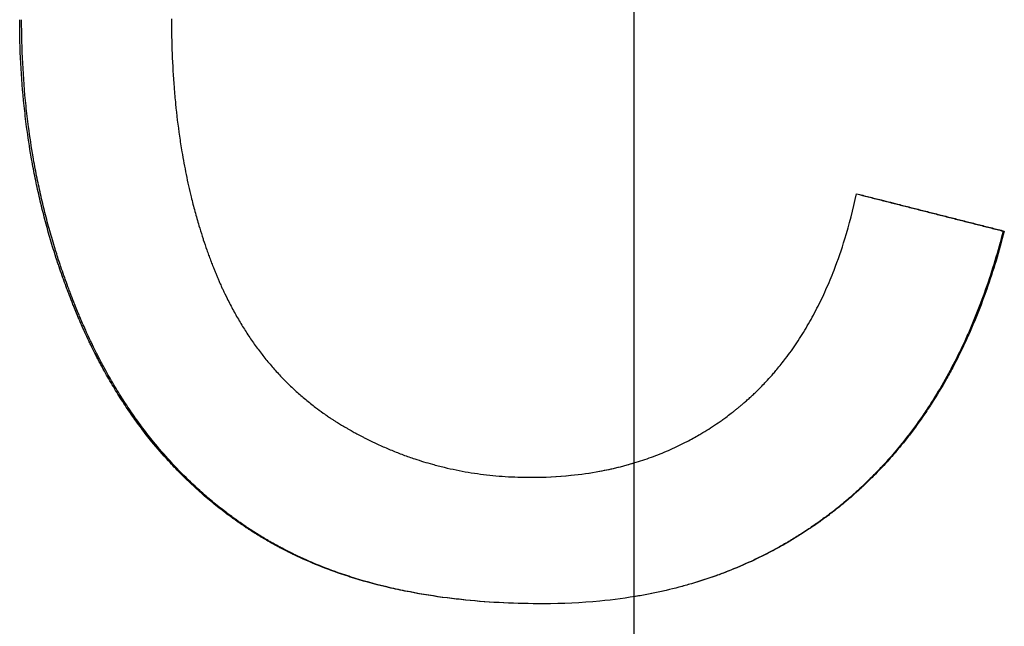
# Model space of a CAD drawing. Extents: x 0 to 11.5, y -3.1 to 8.
# Tile 6 of 11: x 7.872 to 8.19, y 4.452 to 4.648. Entities that reach past the tile are written whole.
import ezdxf

# ---------------------------------------------------------------- set-up
doc = ezdxf.new("R2010")
doc.units = 0
doc.header["$MEASUREMENT"] = 0
doc.linetypes.add('CHAIN', pattern=[0.7087, 0.4724, -0.0591, 0.1181, -0.0591])
doc.layers.get('0').update_dxf_attribs({"linetype": 'CONTINUOUS'})

msp = doc.modelspace()

# ---------------------------------------------------------------- linework, layer by layer
at = {"linetype": 'CHAIN'}
msp.add_line((8.07, 7.975), (8.07, 2.74192), dxfattribs=at)
msp.add_line((8.18937, 4.57928), (8.18974, 4.57928))
for points, knots in [([(8.04078, 4.45883), (8.0364, 4.45883), (8.03212, 4.45893), (8.02793, 4.45913), (8.02374, 4.45933), (8.01964, 4.45963), (8.01564, 4.46003), (8.01363, 4.46024), (8.01165, 4.46046), (8.0097, 4.46071), (8.00557, 4.46124), (8.00155, 4.46189), (7.99763, 4.46264), (7.99556, 4.46304), (7.99353, 4.46346), (7.99153, 4.46392), (7.98752, 4.46484), (7.98362, 4.46588), (7.97984, 4.46704), (7.97795, 4.46763), (7.97608, 4.46824), (7.97425, 4.46888), (7.9715, 4.46985), (7.96881, 4.47088), (7.96618, 4.47199), (7.96399, 4.47291), (7.96185, 4.47388), (7.95975, 4.47489), (7.95933, 4.4751), (7.95891, 4.4753), (7.9585, 4.47551), (7.95766, 4.47592), (7.95684, 4.47635), (7.95602, 4.47678), (7.95561, 4.47699), (7.9552, 4.47721), (7.9548, 4.47743), (7.95398, 4.47787), (7.95318, 4.47831), (7.95238, 4.47876), (7.95198, 4.47899), (7.95159, 4.47922), (7.95119, 4.47945), (7.9504, 4.47991), (7.94962, 4.48038), (7.94884, 4.48086), (7.94845, 4.48109), (7.94807, 4.48133), (7.94768, 4.48158), (7.94711, 4.48194), (7.94653, 4.48231), (7.94596, 4.48268), (7.94577, 4.4828), (7.94559, 4.48293), (7.9454, 4.48305), (7.94502, 4.4833), (7.94464, 4.48355), (7.94427, 4.4838), (7.94408, 4.48393), (7.94389, 4.48406), (7.9437, 4.48419), (7.94314, 4.48457), (7.94259, 4.48495), (7.94203, 4.48534), (7.94166, 4.4856), (7.94129, 4.48586), (7.94093, 4.48613), (7.93983, 4.48692), (7.93874, 4.48772), (7.93767, 4.48854), (7.93695, 4.48909), (7.93624, 4.48964), (7.93554, 4.49021), (7.93413, 4.49133), (7.93274, 4.49248), (7.93137, 4.49365), (7.93069, 4.49424), (7.93002, 4.49484), (7.92934, 4.49544), (7.92733, 4.49725), (7.92537, 4.49911), (7.92346, 4.50104), (7.92219, 4.50233), (7.92094, 4.50365), (7.91971, 4.50499), (7.91787, 4.507), (7.91607, 4.50907), (7.91433, 4.51121), (7.91375, 4.51192), (7.91318, 4.51264), (7.91261, 4.51337), (7.91147, 4.51482), (7.91036, 4.5163), (7.90927, 4.51781), (7.90872, 4.51856), (7.90818, 4.51932), (7.90765, 4.52009), (7.90658, 4.52162), (7.90553, 4.52318), (7.90451, 4.52477), (7.90399, 4.52557), (7.90349, 4.52637), (7.90299, 4.52718), (7.90199, 4.5288), (7.90101, 4.53044), (7.90005, 4.53211), (7.89957, 4.53295), (7.8991, 4.53379), (7.89863, 4.53464), (7.89793, 4.53592), (7.89725, 4.53721), (7.89657, 4.53851), (7.89635, 4.53895), (7.89612, 4.53938), (7.8959, 4.53982), (7.89546, 4.5407), (7.89502, 4.54158), (7.89459, 4.54247), (7.89437, 4.54292), (7.89416, 4.54337), (7.89394, 4.54382), (7.89352, 4.54471), (7.89309, 4.54562), (7.89268, 4.54653), (7.89247, 4.54699), (7.89226, 4.54744), (7.89206, 4.5479), (7.89175, 4.54859), (7.89145, 4.54928), (7.89115, 4.54998), (7.89105, 4.55021), (7.89095, 4.55045), (7.89085, 4.55068), (7.89065, 4.55115), (7.89045, 4.55161), (7.89025, 4.55208), (7.89016, 4.55232), (7.89006, 4.55255), (7.88996, 4.55278), (7.88967, 4.55349), (7.88938, 4.55419), (7.88909, 4.5549), (7.8889, 4.55537), (7.88872, 4.55584), (7.88853, 4.55631), (7.88815, 4.55725), (7.88779, 4.5582), (7.88743, 4.55914), (7.88724, 4.55962), (7.88707, 4.56009), (7.88689, 4.56057), (7.88653, 4.56151), (7.88618, 4.56247), (7.88584, 4.56342), (7.88567, 4.5639), (7.8855, 4.56437), (7.88533, 4.56485), (7.88499, 4.56581), (7.88466, 4.56677), (7.88434, 4.56773), (7.88418, 4.56821), (7.88402, 4.56869), (7.88386, 4.56917), (7.88338, 4.57061), (7.88292, 4.57206), (7.88247, 4.57351), (7.88217, 4.57448), (7.88187, 4.57545), (7.88159, 4.57643), (7.88101, 4.57837), (7.88046, 4.58033), (7.87994, 4.58229), (7.87968, 4.58327), (7.87942, 4.58426), (7.87917, 4.58524), (7.87867, 4.58722), (7.87819, 4.5892), (7.87774, 4.59119), (7.87752, 4.59218), (7.8773, 4.59318), (7.87709, 4.59418), (7.87666, 4.59618), (7.87626, 4.59819), (7.87588, 4.6002), (7.8757, 4.60121), (7.87551, 4.60222), (7.87534, 4.60324), (7.87478, 4.60647), (7.87428, 4.60973), (7.87385, 4.61301), (7.87355, 4.61526), (7.87328, 4.61753), (7.87304, 4.6198), (7.87256, 4.62435), (7.8722, 4.62894), (7.87196, 4.63358), (7.87173, 4.63821), (7.87161, 4.64289), (7.87161, 4.64761)], [0, 0, 0, 0, 0.1128, 0.1128, 0.1128, 0.225601, 0.225601, 0.225601, 0.282001, 0.282001, 0.282001, 0.400901, 0.400901, 0.400901, 0.463401, 0.463401, 0.463401, 0.588401, 0.588401, 0.588401, 0.650901, 0.650901, 0.650901, 0.744651, 0.744651, 0.744651, 0.822776, 0.822776, 0.822776, 0.838401, 0.838401, 0.838401, 0.869651, 0.869651, 0.869651, 0.885276, 0.885276, 0.885276, 0.916526, 0.916526, 0.916526, 0.932151, 0.932151, 0.932151, 0.963401, 0.963401, 0.963401, 0.979026, 0.979026, 0.979026, 1.002464, 1.002464, 1.002464, 1.010276, 1.010276, 1.010276, 1.025901, 1.025901, 1.025901, 1.033714, 1.033714, 1.033714, 1.057151, 1.057151, 1.057151, 1.072776, 1.072776, 1.072776, 1.119651, 1.119651, 1.119651, 1.150901, 1.150901, 1.150901, 1.213401, 1.213401, 1.213401, 1.244651, 1.244651, 1.244651, 1.338401, 1.338401, 1.338401, 1.400901, 1.400901, 1.400901, 1.494651, 1.494651, 1.494651, 1.525901, 1.525901, 1.525901, 1.588401, 1.588401, 1.588401, 1.619651, 1.619651, 1.619651, 1.682151, 1.682151, 1.682151, 1.713401, 1.713401, 1.713401, 1.775901, 1.775901, 1.775901, 1.807151, 1.807151, 1.807151, 1.854026, 1.854026, 1.854026, 1.869651, 1.869651, 1.869651, 1.900901, 1.900901, 1.900901, 1.916526, 1.916526, 1.916526, 1.947776, 1.947776, 1.947776, 1.963401, 1.963401, 1.963401, 1.986839, 1.986839, 1.986839, 1.994651, 1.994651, 1.994651, 2.010276, 2.010276, 2.010276, 2.018089, 2.018089, 2.018089, 2.041526, 2.041526, 2.041526, 2.057151, 2.057151, 2.057151, 2.088401, 2.088401, 2.088401, 2.104026, 2.104026, 2.104026, 2.135276, 2.135276, 2.135276, 2.150901, 2.150901, 2.150901, 2.182151, 2.182151, 2.182151, 2.197776, 2.197776, 2.197776, 2.244651, 2.244651, 2.244651, 2.275901, 2.275901, 2.275901, 2.338401, 2.338401, 2.338401, 2.369651, 2.369651, 2.369651, 2.432151, 2.432151, 2.432151, 2.463401, 2.463401, 2.463401, 2.525901, 2.525901, 2.525901, 2.557151, 2.557151, 2.557151, 2.657001, 2.657001, 2.657001, 2.725601, 2.725601, 2.725601, 2.8628, 2.8628, 2.8628, 3, 3, 3, 3]), ([(8.04078, 4.45883), (8.03645, 4.45883), (8.03221, 4.45893), (8.02806, 4.45913), (8.02389, 4.45933), (8.0198, 4.45963), (8.01581, 4.46003), (8.01381, 4.46024), (8.01184, 4.46046), (8.00988, 4.46071), (8.00577, 4.46124), (8.00176, 4.46189), (7.99785, 4.46264), (7.9958, 4.46304), (7.99377, 4.46346), (7.99177, 4.46392), (7.98778, 4.46484), (7.98389, 4.46588), (7.98012, 4.46704), (7.97823, 4.46763), (7.97638, 4.46824), (7.97455, 4.46888), (7.9718, 4.46985), (7.96912, 4.47088), (7.96651, 4.47199), (7.96563, 4.47236), (7.96477, 4.47273), (7.96391, 4.47312), (7.96262, 4.47369), (7.96135, 4.47428), (7.9601, 4.47489), (7.95968, 4.4751), (7.95926, 4.4753), (7.95884, 4.47551), (7.95801, 4.47592), (7.95719, 4.47635), (7.95638, 4.47678), (7.95597, 4.47699), (7.95556, 4.47721), (7.95516, 4.47743), (7.95435, 4.47787), (7.95355, 4.47831), (7.95275, 4.47876), (7.95235, 4.47899), (7.95196, 4.47922), (7.95156, 4.47945), (7.95097, 4.4798), (7.95039, 4.48015), (7.9498, 4.4805), (7.94961, 4.48062), (7.94941, 4.48074), (7.94922, 4.48086), (7.94883, 4.48109), (7.94845, 4.48133), (7.94807, 4.48158), (7.94787, 4.4817), (7.94768, 4.48182), (7.94749, 4.48194), (7.94711, 4.48218), (7.94673, 4.48243), (7.94635, 4.48268), (7.94616, 4.4828), (7.94597, 4.48293), (7.94579, 4.48305), (7.94541, 4.4833), (7.94503, 4.48355), (7.94466, 4.4838), (7.94447, 4.48393), (7.94429, 4.48406), (7.9441, 4.48419), (7.94354, 4.48457), (7.94298, 4.48495), (7.94243, 4.48534), (7.94206, 4.4856), (7.9417, 4.48586), (7.94133, 4.48613), (7.94024, 4.48692), (7.93915, 4.48772), (7.93808, 4.48854), (7.93737, 4.48909), (7.93666, 4.48964), (7.93596, 4.49021), (7.93455, 4.49133), (7.93317, 4.49248), (7.93181, 4.49365), (7.93113, 4.49424), (7.93045, 4.49484), (7.92978, 4.49544), (7.92778, 4.49725), (7.92582, 4.49911), (7.92392, 4.50104), (7.92265, 4.50233), (7.9214, 4.50365), (7.92018, 4.50499), (7.91834, 4.507), (7.91656, 4.50907), (7.91482, 4.51121), (7.91424, 4.51192), (7.91367, 4.51264), (7.9131, 4.51337), (7.91197, 4.51482), (7.91086, 4.5163), (7.90977, 4.51781), (7.90922, 4.51856), (7.90869, 4.51932), (7.90815, 4.52009), (7.90709, 4.52162), (7.90604, 4.52318), (7.90502, 4.52477), (7.90451, 4.52557), (7.90401, 4.52637), (7.90351, 4.52718), (7.90251, 4.5288), (7.90153, 4.53044), (7.90058, 4.53211), (7.90011, 4.53295), (7.89963, 4.53379), (7.89917, 4.53464), (7.89847, 4.53592), (7.89779, 4.53721), (7.89711, 4.53851), (7.89689, 4.53895), (7.89667, 4.53938), (7.89645, 4.53982), (7.896, 4.5407), (7.89557, 4.54158), (7.89514, 4.54247), (7.89492, 4.54292), (7.89471, 4.54337), (7.89449, 4.54382), (7.89407, 4.54471), (7.89365, 4.54562), (7.89323, 4.54653), (7.89303, 4.54699), (7.89282, 4.54744), (7.89262, 4.5479), (7.89231, 4.54859), (7.89201, 4.54928), (7.89171, 4.54998), (7.89161, 4.55021), (7.89151, 4.55045), (7.89141, 4.55068), (7.89121, 4.55115), (7.89101, 4.55161), (7.89082, 4.55208), (7.89072, 4.55232), (7.89062, 4.55255), (7.89052, 4.55278), (7.89023, 4.55349), (7.88994, 4.55419), (7.88966, 4.5549), (7.88947, 4.55537), (7.88928, 4.55584), (7.8891, 4.55631), (7.88872, 4.55725), (7.88836, 4.5582), (7.888, 4.55914), (7.88782, 4.55962), (7.88764, 4.56009), (7.88746, 4.56057), (7.88711, 4.56151), (7.88676, 4.56247), (7.88642, 4.56342), (7.88624, 4.5639), (7.88608, 4.56437), (7.88591, 4.56485), (7.88557, 4.56581), (7.88524, 4.56677), (7.88492, 4.56773), (7.88476, 4.56821), (7.8846, 4.56869), (7.88444, 4.56917), (7.88396, 4.57061), (7.8835, 4.57206), (7.88305, 4.57351), (7.88275, 4.57448), (7.88246, 4.57545), (7.88218, 4.57643), (7.8816, 4.57837), (7.88105, 4.58033), (7.88053, 4.58229), (7.88027, 4.58327), (7.88001, 4.58426), (7.87977, 4.58524), (7.87927, 4.58722), (7.87879, 4.5892), (7.87834, 4.59119), (7.87812, 4.59218), (7.8779, 4.59318), (7.87769, 4.59418), (7.87727, 4.59618), (7.87687, 4.59819), (7.87649, 4.6002), (7.8763, 4.60121), (7.87612, 4.60222), (7.87595, 4.60324), (7.87539, 4.60647), (7.87489, 4.60973), (7.87446, 4.61301), (7.87416, 4.61526), (7.87389, 4.61753), (7.87365, 4.6198), (7.87318, 4.62435), (7.87282, 4.62894), (7.87258, 4.63358), (7.87234, 4.63821), (7.87223, 4.64289), (7.87223, 4.64761)], [0.000788, 0.000788, 0.000788, 0.000788, 0.1128, 0.1128, 0.1128, 0.225601, 0.225601, 0.225601, 0.282001, 0.282001, 0.282001, 0.400901, 0.400901, 0.400901, 0.463401, 0.463401, 0.463401, 0.588401, 0.588401, 0.588401, 0.650901, 0.650901, 0.650901, 0.744651, 0.744651, 0.744651, 0.775901, 0.775901, 0.775901, 0.822776, 0.822776, 0.822776, 0.838401, 0.838401, 0.838401, 0.869651, 0.869651, 0.869651, 0.885276, 0.885276, 0.885276, 0.916526, 0.916526, 0.916526, 0.932151, 0.932151, 0.932151, 0.955589, 0.955589, 0.955589, 0.963401, 0.963401, 0.963401, 0.979026, 0.979026, 0.979026, 0.986839, 0.986839, 0.986839, 1.002464, 1.002464, 1.002464, 1.010276, 1.010276, 1.010276, 1.025901, 1.025901, 1.025901, 1.033714, 1.033714, 1.033714, 1.057151, 1.057151, 1.057151, 1.072776, 1.072776, 1.072776, 1.119651, 1.119651, 1.119651, 1.150901, 1.150901, 1.150901, 1.213401, 1.213401, 1.213401, 1.244651, 1.244651, 1.244651, 1.338401, 1.338401, 1.338401, 1.400901, 1.400901, 1.400901, 1.494651, 1.494651, 1.494651, 1.525901, 1.525901, 1.525901, 1.588401, 1.588401, 1.588401, 1.619651, 1.619651, 1.619651, 1.682151, 1.682151, 1.682151, 1.713401, 1.713401, 1.713401, 1.775901, 1.775901, 1.775901, 1.807151, 1.807151, 1.807151, 1.854026, 1.854026, 1.854026, 1.869651, 1.869651, 1.869651, 1.900901, 1.900901, 1.900901, 1.916526, 1.916526, 1.916526, 1.947776, 1.947776, 1.947776, 1.963401, 1.963401, 1.963401, 1.986839, 1.986839, 1.986839, 1.994651, 1.994651, 1.994651, 2.010276, 2.010276, 2.010276, 2.018089, 2.018089, 2.018089, 2.041526, 2.041526, 2.041526, 2.057151, 2.057151, 2.057151, 2.088401, 2.088401, 2.088401, 2.104026, 2.104026, 2.104026, 2.135276, 2.135276, 2.135276, 2.150901, 2.150901, 2.150901, 2.182151, 2.182151, 2.182151, 2.197776, 2.197776, 2.197776, 2.244651, 2.244651, 2.244651, 2.275901, 2.275901, 2.275901, 2.338401, 2.338401, 2.338401, 2.369651, 2.369651, 2.369651, 2.432151, 2.432151, 2.432151, 2.463401, 2.463401, 2.463401, 2.525901, 2.525901, 2.525901, 2.557151, 2.557151, 2.557151, 2.657001, 2.657001, 2.657001, 2.725601, 2.725601, 2.725601, 2.8628, 2.8628, 2.8628, 3, 3, 3, 3]), ([(7.92065, 4.64788), (7.92065, 4.64406), (7.92072, 4.6403), (7.92086, 4.63661), (7.921, 4.63291), (7.92121, 4.62927), (7.92149, 4.62569), (7.92163, 4.6239), (7.92179, 4.62213), (7.92196, 4.62037), (7.92231, 4.61685), (7.92273, 4.61339), (7.92322, 4.60999), (7.92346, 4.60829), (7.92373, 4.60661), (7.92401, 4.60494), (7.92443, 4.60244), (7.92489, 4.59997), (7.92538, 4.59753), (7.92588, 4.59509), (7.92642, 4.59269), (7.927, 4.59032), (7.92719, 4.58953), (7.92739, 4.58875), (7.92759, 4.58796), (7.92799, 4.5864), (7.92841, 4.58485), (7.92885, 4.58332), (7.92907, 4.58255), (7.92929, 4.58179), (7.92952, 4.58103), (7.92986, 4.57989), (7.93021, 4.57876), (7.93057, 4.57763), (7.93069, 4.57726), (7.93081, 4.57689), (7.93093, 4.57651), (7.9313, 4.5754), (7.93168, 4.57429), (7.93206, 4.57319), (7.93226, 4.57264), (7.93245, 4.57209), (7.93265, 4.57155), (7.93285, 4.571), (7.93305, 4.57046), (7.93325, 4.56991), (7.93332, 4.56973), (7.93339, 4.56955), (7.93346, 4.56937), (7.93366, 4.56883), (7.93387, 4.56829), (7.93408, 4.56776), (7.93422, 4.5674), (7.93436, 4.56705), (7.9345, 4.56669), (7.93457, 4.56651), (7.93465, 4.56634), (7.93472, 4.56616), (7.93486, 4.56581), (7.93501, 4.56546), (7.93515, 4.56511), (7.93523, 4.56493), (7.9353, 4.56476), (7.93537, 4.56458), (7.93552, 4.56423), (7.93567, 4.56389), (7.93582, 4.56354), (7.93589, 4.56337), (7.93597, 4.56319), (7.93604, 4.56302), (7.93627, 4.56251), (7.9365, 4.56199), (7.93673, 4.56148), (7.93688, 4.56114), (7.93704, 4.5608), (7.93719, 4.56046), (7.93766, 4.55945), (7.93815, 4.55845), (7.93864, 4.55747), (7.93896, 4.55681), (7.9393, 4.55616), (7.93963, 4.55551), (7.94031, 4.55422), (7.941, 4.55295), (7.94171, 4.5517), (7.94207, 4.55107), (7.94243, 4.55046), (7.9428, 4.54984), (7.94353, 4.54862), (7.94428, 4.54742), (7.94505, 4.54624), (7.94543, 4.54565), (7.94582, 4.54506), (7.94622, 4.54449), (7.94701, 4.54333), (7.94782, 4.54219), (7.94864, 4.54108), (7.94906, 4.54053), (7.94947, 4.53998), (7.9499, 4.53943), (7.95074, 4.53834), (7.95161, 4.53728), (7.95249, 4.53623), (7.95294, 4.53571), (7.95338, 4.5352), (7.95384, 4.53469), (7.95474, 4.53367), (7.95566, 4.53267), (7.9566, 4.53169), (7.95707, 4.5312), (7.95755, 4.53072), (7.95803, 4.53025), (7.95899, 4.52929), (7.95997, 4.52836), (7.96097, 4.52746), (7.96147, 4.527), (7.96198, 4.52655), (7.96248, 4.52611), (7.9635, 4.52523), (7.96454, 4.52437), (7.9656, 4.52353), (7.96613, 4.52311), (7.96666, 4.52269), (7.9672, 4.52228), (7.968, 4.52167), (7.96882, 4.52107), (7.96965, 4.52049), (7.96993, 4.52029), (7.9702, 4.5201), (7.97048, 4.5199), (7.9709, 4.51961), (7.97132, 4.51933), (7.97174, 4.51904), (7.97188, 4.51895), (7.97203, 4.51886), (7.97217, 4.51876), (7.97245, 4.51858), (7.97273, 4.51839), (7.97302, 4.51821), (7.97316, 4.51811), (7.97331, 4.51802), (7.97345, 4.51793), (7.97374, 4.51775), (7.97402, 4.51757), (7.97431, 4.51739), (7.97475, 4.51712), (7.97518, 4.51685), (7.97562, 4.51659), (7.97577, 4.5165), (7.97592, 4.51641), (7.97606, 4.51632), (7.97636, 4.51615), (7.97665, 4.51598), (7.97694, 4.5158), (7.97709, 4.51572), (7.97724, 4.51563), (7.97739, 4.51555), (7.97768, 4.51538), (7.97797, 4.51521), (7.97827, 4.51504), (7.97842, 4.51496), (7.97856, 4.51487), (7.97871, 4.51479), (7.97916, 4.51454), (7.9796, 4.51429), (7.98005, 4.51405), (7.98034, 4.51389), (7.98064, 4.51373), (7.98094, 4.51357), (7.98153, 4.51325), (7.98213, 4.51294), (7.98273, 4.51263), (7.98303, 4.51248), (7.98333, 4.51232), (7.98363, 4.51217), (7.98452, 4.51172), (7.98543, 4.51128), (7.98633, 4.51085), (7.98694, 4.51056), (7.98755, 4.51028), (7.98815, 4.51001), (7.98937, 4.50946), (7.99059, 4.50893), (7.99182, 4.50843), (7.99243, 4.50818), (7.99305, 4.50793), (7.99366, 4.50769), (7.9949, 4.5072), (7.99614, 4.50674), (7.99738, 4.5063), (7.99801, 4.50608), (7.99863, 4.50587), (7.99926, 4.50566), (8.00114, 4.50503), (8.00303, 4.50446), (8.00494, 4.50393), (8.00621, 4.50358), (8.00749, 4.50325), (8.00877, 4.50294), (8.01134, 4.50233), (8.01394, 4.5018), (8.01655, 4.50136), (8.01786, 4.50114), (8.01918, 4.50094), (8.0205, 4.50077), (8.02314, 4.50041), (8.02581, 4.50015), (8.02851, 4.49997), (8.0312, 4.4998), (8.03392, 4.49971), (8.03666, 4.49971)], [0, 0, 0, 0, 0.125, 0.125, 0.125, 0.25, 0.25, 0.25, 0.3125, 0.3125, 0.3125, 0.4375, 0.4375, 0.4375, 0.5, 0.5, 0.5, 0.59375, 0.59375, 0.59375, 0.6875, 0.6875, 0.6875, 0.71875, 0.71875, 0.71875, 0.78125, 0.78125, 0.78125, 0.8125, 0.8125, 0.8125, 0.859375, 0.859375, 0.859375, 0.875, 0.875, 0.875, 0.921875, 0.921875, 0.921875, 0.945312, 0.945312, 0.945312, 0.96875, 0.96875, 0.96875, 0.976562, 0.976562, 0.976562, 1, 1, 1, 1.015625, 1.015625, 1.015625, 1.023438, 1.023438, 1.023438, 1.039062, 1.039062, 1.039062, 1.046875, 1.046875, 1.046875, 1.0625, 1.0625, 1.0625, 1.070312, 1.070312, 1.070312, 1.09375, 1.09375, 1.09375, 1.109375, 1.109375, 1.109375, 1.15625, 1.15625, 1.15625, 1.1875, 1.1875, 1.1875, 1.25, 1.25, 1.25, 1.28125, 1.28125, 1.28125, 1.34375, 1.34375, 1.34375, 1.375, 1.375, 1.375, 1.4375, 1.4375, 1.4375, 1.46875, 1.46875, 1.46875, 1.53125, 1.53125, 1.53125, 1.5625, 1.5625, 1.5625, 1.625, 1.625, 1.625, 1.65625, 1.65625, 1.65625, 1.71875, 1.71875, 1.71875, 1.75, 1.75, 1.75, 1.8125, 1.8125, 1.8125, 1.84375, 1.84375, 1.84375, 1.890625, 1.890625, 1.890625, 1.90625, 1.90625, 1.90625, 1.929688, 1.929688, 1.929688, 1.9375, 1.9375, 1.9375, 1.953125, 1.953125, 1.953125, 1.960938, 1.960938, 1.960938, 1.976562, 1.976562, 1.976562, 2, 2, 2, 2.007812, 2.007812, 2.007812, 2.023438, 2.023438, 2.023438, 2.03125, 2.03125, 2.03125, 2.046875, 2.046875, 2.046875, 2.054688, 2.054688, 2.054688, 2.078125, 2.078125, 2.078125, 2.09375, 2.09375, 2.09375, 2.125, 2.125, 2.125, 2.140625, 2.140625, 2.140625, 2.1875, 2.1875, 2.1875, 2.21875, 2.21875, 2.21875, 2.28125, 2.28125, 2.28125, 2.3125, 2.3125, 2.3125, 2.375, 2.375, 2.375, 2.40625, 2.40625, 2.40625, 2.5, 2.5, 2.5, 2.5625, 2.5625, 2.5625, 2.6875, 2.6875, 2.6875, 2.75, 2.75, 2.75, 2.875, 2.875, 2.875, 3, 3, 3, 3]), ([(8.03666, 4.49971), (8.04111, 4.49971), (8.04545, 4.49992), (8.04967, 4.50035), (8.05284, 4.50067), (8.05594, 4.50111), (8.05898, 4.50167), (8.06202, 4.50223), (8.06499, 4.50291), (8.0679, 4.50371), (8.06887, 4.50398), (8.06983, 4.50426), (8.07079, 4.50455), (8.0727, 4.50514), (8.07458, 4.50578), (8.07644, 4.50647), (8.07737, 4.50682), (8.07828, 4.50718), (8.0792, 4.50755), (8.08102, 4.5083), (8.08282, 4.5091), (8.08459, 4.50995), (8.08547, 4.51038), (8.08635, 4.51082), (8.08722, 4.51127), (8.08852, 4.51196), (8.08981, 4.51267), (8.09109, 4.51341), (8.09151, 4.51365), (8.09193, 4.5139), (8.09235, 4.51416), (8.09319, 4.51466), (8.09403, 4.51518), (8.09485, 4.51572), (8.09527, 4.51598), (8.09568, 4.51625), (8.09609, 4.51653), (8.09691, 4.51707), (8.09772, 4.51763), (8.09853, 4.51821), (8.09893, 4.51849), (8.09933, 4.51878), (8.09973, 4.51908), (8.10033, 4.51952), (8.10092, 4.51997), (8.10152, 4.52042), (8.10171, 4.52057), (8.10191, 4.52073), (8.1021, 4.52088), (8.1024, 4.52111), (8.10269, 4.52134), (8.10298, 4.52157), (8.10328, 4.52181), (8.10357, 4.52204), (8.10386, 4.52228), (8.10415, 4.52252), (8.10444, 4.52276), (8.10472, 4.523), (8.10501, 4.52324), (8.1053, 4.52348), (8.10558, 4.52373), (8.10596, 4.52406), (8.10634, 4.52439), (8.10671, 4.52472), (8.1069, 4.52489), (8.10709, 4.52505), (8.10727, 4.52522), (8.10765, 4.52556), (8.10801, 4.5259), (8.10838, 4.52624), (8.10857, 4.52641), (8.10875, 4.52658), (8.10893, 4.52676), (8.10929, 4.5271), (8.10966, 4.52745), (8.11001, 4.52781), (8.11019, 4.52798), (8.11037, 4.52816), (8.11055, 4.52834), (8.11109, 4.52887), (8.11162, 4.52941), (8.11214, 4.52996), (8.11249, 4.53033), (8.11283, 4.53069), (8.11318, 4.53107), (8.11386, 4.53181), (8.11454, 4.53257), (8.11521, 4.53334), (8.11554, 4.53372), (8.11587, 4.53411), (8.1162, 4.5345), (8.11718, 4.53568), (8.11815, 4.53688), (8.11908, 4.53812), (8.11971, 4.53894), (8.12032, 4.53978), (8.12093, 4.54062), (8.12214, 4.54232), (8.1233, 4.54407), (8.12443, 4.54587), (8.12499, 4.54677), (8.12555, 4.54769), (8.12609, 4.54861), (8.12718, 4.55047), (8.12822, 4.55237), (8.12922, 4.55433), (8.12972, 4.55531), (8.13021, 4.5563), (8.1307, 4.55731), (8.13166, 4.55932), (8.13258, 4.56138), (8.13346, 4.56349), (8.1339, 4.56455), (8.13432, 4.56562), (8.13474, 4.5667), (8.136, 4.56995), (8.13716, 4.57332), (8.13823, 4.5768), (8.13966, 4.58144), (8.14092, 4.5863), (8.14202, 4.59136)], [0, 0, 0, 0, 0.166667, 0.166667, 0.166667, 0.291667, 0.291667, 0.291667, 0.416667, 0.416667, 0.416667, 0.458333, 0.458333, 0.458333, 0.541667, 0.541667, 0.541667, 0.583333, 0.583333, 0.583333, 0.666667, 0.666667, 0.666667, 0.708333, 0.708333, 0.708333, 0.770833, 0.770833, 0.770833, 0.791667, 0.791667, 0.791667, 0.833333, 0.833333, 0.833333, 0.854167, 0.854167, 0.854167, 0.895833, 0.895833, 0.895833, 0.916667, 0.916667, 0.916667, 0.947917, 0.947917, 0.947917, 0.958333, 0.958333, 0.958333, 0.973958, 0.973958, 0.973958, 0.989583, 0.989583, 0.989583, 1.005208, 1.005208, 1.005208, 1.020833, 1.020833, 1.020833, 1.041667, 1.041667, 1.041667, 1.052083, 1.052083, 1.052083, 1.072917, 1.072917, 1.072917, 1.083333, 1.083333, 1.083333, 1.104167, 1.104167, 1.104167, 1.114583, 1.114583, 1.114583, 1.145833, 1.145833, 1.145833, 1.166667, 1.166667, 1.166667, 1.208333, 1.208333, 1.208333, 1.229167, 1.229167, 1.229167, 1.291667, 1.291667, 1.291667, 1.333333, 1.333333, 1.333333, 1.416667, 1.416667, 1.416667, 1.458333, 1.458333, 1.458333, 1.541667, 1.541667, 1.541667, 1.583333, 1.583333, 1.583333, 1.666667, 1.666667, 1.666667, 1.708333, 1.708333, 1.708333, 1.833333, 1.833333, 1.833333, 2, 2, 2, 2]), ([(8.14201, 4.5913), (8.14326, 4.59099), (8.14451, 4.59067), (8.14576, 4.59035), (8.14708, 4.59002), (8.1484, 4.58968), (8.14973, 4.58934), (8.15039, 4.58918), (8.15105, 4.58901), (8.15171, 4.58884), (8.15303, 4.58851), (8.15435, 4.58817), (8.15567, 4.58784), (8.15633, 4.58767), (8.157, 4.5875), (8.15766, 4.58733), (8.15898, 4.587), (8.1603, 4.58666), (8.16162, 4.58633), (8.16228, 4.58616), (8.16294, 4.58599), (8.1636, 4.58582), (8.16492, 4.58549), (8.16625, 4.58515), (8.16757, 4.58482), (8.16823, 4.58465), (8.16889, 4.58448), (8.16955, 4.58431), (8.17087, 4.58398), (8.17219, 4.58364), (8.17351, 4.58331), (8.17417, 4.58314), (8.17484, 4.58297), (8.1755, 4.5828), (8.17682, 4.58247), (8.17814, 4.58213), (8.17946, 4.5818), (8.18012, 4.58163), (8.18078, 4.58146), (8.18144, 4.5813), (8.18276, 4.58096), (8.18408, 4.58062), (8.18541, 4.58029), (8.18673, 4.57995), (8.18805, 4.57962), (8.18937, 4.57928)], [0.0005608, 0.0005608, 0.0005608, 0.0005608, 0.0104239, 0.0104239, 0.0104239, 0.0208478, 0.0208478, 0.0208478, 0.0260597, 0.0260597, 0.0260597, 0.0364836, 0.0364836, 0.0364836, 0.0416956, 0.0416956, 0.0416956, 0.0521195, 0.0521195, 0.0521195, 0.0573314, 0.0573314, 0.0573314, 0.0677553, 0.0677553, 0.0677553, 0.0729673, 0.0729673, 0.0729673, 0.0833911, 0.0833911, 0.0833911, 0.0886031, 0.0886031, 0.0886031, 0.099027, 0.099027, 0.099027, 0.1042389, 0.1042389, 0.1042389, 0.1146628, 0.1146628, 0.1146628, 0.1250867, 0.1250867, 0.1250867, 0.1250867]), ([(8.14202, 4.59136), (8.14335, 4.59102), (8.14467, 4.59069), (8.146, 4.59035), (8.14732, 4.59002), (8.14865, 4.58968), (8.14998, 4.58934), (8.15197, 4.58884), (8.15395, 4.58834), (8.15594, 4.58784), (8.15661, 4.58767), (8.15727, 4.5875), (8.15793, 4.58733), (8.15926, 4.587), (8.16058, 4.58666), (8.16191, 4.58633), (8.16257, 4.58616), (8.16323, 4.58599), (8.1639, 4.58582), (8.16522, 4.58549), (8.16655, 4.58515), (8.16787, 4.58482), (8.16854, 4.58465), (8.1692, 4.58448), (8.16986, 4.58431), (8.17119, 4.58398), (8.17251, 4.58364), (8.17384, 4.58331), (8.1745, 4.58314), (8.17516, 4.58297), (8.17583, 4.5828), (8.17715, 4.58247), (8.17848, 4.58213), (8.1798, 4.5818), (8.18047, 4.58163), (8.18113, 4.58146), (8.18179, 4.5813), (8.18312, 4.58096), (8.18444, 4.58062), (8.18577, 4.58029), (8.18709, 4.57995), (8.18842, 4.57962), (8.18974, 4.57928)], [0, 0, 0, 0, 0.0104239, 0.0104239, 0.0104239, 0.0208478, 0.0208478, 0.0208478, 0.0364836, 0.0364836, 0.0364836, 0.0416956, 0.0416956, 0.0416956, 0.0521195, 0.0521195, 0.0521195, 0.0573314, 0.0573314, 0.0573314, 0.0677553, 0.0677553, 0.0677553, 0.0729673, 0.0729673, 0.0729673, 0.0833911, 0.0833911, 0.0833911, 0.0886031, 0.0886031, 0.0886031, 0.099027, 0.099027, 0.099027, 0.1042389, 0.1042389, 0.1042389, 0.1146628, 0.1146628, 0.1146628, 0.1250867, 0.1250867, 0.1250867, 0.1250867]), ([(8.18974, 4.57928), (8.18807, 4.57276), (8.18617, 4.56649), (8.18406, 4.56048), (8.18247, 4.55598), (8.18076, 4.55162), (8.17893, 4.5474), (8.17832, 4.54599), (8.17769, 4.5446), (8.17705, 4.54323), (8.17578, 4.54049), (8.17444, 4.5378), (8.17306, 4.53519), (8.17236, 4.53388), (8.17166, 4.53258), (8.17093, 4.53131), (8.16949, 4.52875), (8.168, 4.52627), (8.16644, 4.52384), (8.16567, 4.52263), (8.16488, 4.52143), (8.16407, 4.52025), (8.16247, 4.51789), (8.16081, 4.5156), (8.15909, 4.51337), (8.15823, 4.51225), (8.15736, 4.51115), (8.15647, 4.51007), (8.15514, 4.50845), (8.15378, 4.50686), (8.15239, 4.50531), (8.151, 4.50375), (8.14958, 4.50224), (8.14813, 4.50076), (8.14764, 4.50027), (8.14716, 4.49978), (8.14667, 4.49929), (8.14593, 4.49856), (8.14518, 4.49784), (8.14443, 4.49713), (8.14418, 4.4969), (8.14393, 4.49666), (8.14368, 4.49643), (8.14292, 4.49572), (8.14216, 4.49503), (8.14138, 4.49434), (8.14087, 4.49389), (8.14035, 4.49344), (8.13983, 4.49299), (8.13957, 4.49276), (8.13931, 4.49254), (8.13904, 4.49232), (8.13865, 4.49198), (8.13825, 4.49165), (8.13785, 4.49132), (8.13746, 4.49099), (8.13706, 4.49067), (8.13666, 4.49034), (8.13625, 4.49002), (8.13585, 4.48969), (8.13544, 4.48937), (8.13504, 4.48905), (8.13463, 4.48874), (8.13422, 4.48842), (8.13409, 4.48832), (8.13395, 4.48821), (8.13382, 4.48811), (8.13341, 4.4878), (8.133, 4.48748), (8.13258, 4.48718), (8.13231, 4.48697), (8.13203, 4.48677), (8.13176, 4.48656), (8.13121, 4.48616), (8.13065, 4.48576), (8.1301, 4.48536), (8.12982, 4.48516), (8.12954, 4.48496), (8.12926, 4.48476), (8.1287, 4.48437), (8.12814, 4.48398), (8.12757, 4.4836), (8.12729, 4.48341), (8.12701, 4.48322), (8.12672, 4.48303), (8.12587, 4.48246), (8.12502, 4.4819), (8.12416, 4.48135), (8.12358, 4.48098), (8.123, 4.48062), (8.12243, 4.48026), (8.12127, 4.47955), (8.1201, 4.47885), (8.11892, 4.47817), (8.11833, 4.47783), (8.11774, 4.4775), (8.11714, 4.47717), (8.11536, 4.47618), (8.11355, 4.47523), (8.11172, 4.47431), (8.1105, 4.47371), (8.10927, 4.47312), (8.10803, 4.47255), (8.10555, 4.4714), (8.10303, 4.47033), (8.10047, 4.46933), (8.09919, 4.46883), (8.0979, 4.46835), (8.0966, 4.46788), (8.094, 4.46695), (8.09136, 4.4661), (8.08868, 4.46531), (8.08734, 4.46492), (8.08599, 4.46454), (8.08463, 4.46419), (8.08191, 4.46347), (8.07914, 4.46283), (8.07634, 4.46226), (8.07494, 4.46197), (8.07353, 4.4617), (8.07211, 4.46145), (8.06784, 4.4607), (8.06349, 4.46011), (8.05904, 4.45968), (8.05312, 4.45911), (8.04703, 4.45883), (8.04078, 4.45883)], [0, 0, 0, 0, 0.166667, 0.166667, 0.166667, 0.291667, 0.291667, 0.291667, 0.333333, 0.333333, 0.333333, 0.416667, 0.416667, 0.416667, 0.458333, 0.458333, 0.458333, 0.541667, 0.541667, 0.541667, 0.583333, 0.583333, 0.583333, 0.666667, 0.666667, 0.666667, 0.708333, 0.708333, 0.708333, 0.770833, 0.770833, 0.770833, 0.833333, 0.833333, 0.833333, 0.854167, 0.854167, 0.854167, 0.885417, 0.885417, 0.885417, 0.895833, 0.895833, 0.895833, 0.927083, 0.927083, 0.927083, 0.947917, 0.947917, 0.947917, 0.958333, 0.958333, 0.958333, 0.973958, 0.973958, 0.973958, 0.989583, 0.989583, 0.989583, 1.005208, 1.005208, 1.005208, 1.020833, 1.020833, 1.020833, 1.026042, 1.026042, 1.026042, 1.041667, 1.041667, 1.041667, 1.052083, 1.052083, 1.052083, 1.072917, 1.072917, 1.072917, 1.083333, 1.083333, 1.083333, 1.104167, 1.104167, 1.104167, 1.114583, 1.114583, 1.114583, 1.145833, 1.145833, 1.145833, 1.166667, 1.166667, 1.166667, 1.208333, 1.208333, 1.208333, 1.229167, 1.229167, 1.229167, 1.291667, 1.291667, 1.291667, 1.333333, 1.333333, 1.333333, 1.416667, 1.416667, 1.416667, 1.458333, 1.458333, 1.458333, 1.541667, 1.541667, 1.541667, 1.583333, 1.583333, 1.583333, 1.666667, 1.666667, 1.666667, 1.708333, 1.708333, 1.708333, 1.833333, 1.833333, 1.833333, 2, 2, 2, 2]), ([(8.18937, 4.57928), (8.1877, 4.57276), (8.18581, 4.56649), (8.1837, 4.56048), (8.18212, 4.55598), (8.18042, 4.55162), (8.17859, 4.5474), (8.17798, 4.54599), (8.17736, 4.5446), (8.17672, 4.54323), (8.17545, 4.54049), (8.17412, 4.5378), (8.17273, 4.53519), (8.17204, 4.53388), (8.17134, 4.53258), (8.17062, 4.53131), (8.16918, 4.52875), (8.16769, 4.52627), (8.16614, 4.52384), (8.16537, 4.52263), (8.16458, 4.52143), (8.16378, 4.52025), (8.16218, 4.51789), (8.16052, 4.5156), (8.15881, 4.51337), (8.15795, 4.51225), (8.15709, 4.51115), (8.1562, 4.51007), (8.15488, 4.50845), (8.15352, 4.50686), (8.15214, 4.50531), (8.15167, 4.50479), (8.15121, 4.50428), (8.15074, 4.50377), (8.1498, 4.50275), (8.14885, 4.50174), (8.14788, 4.50076), (8.1474, 4.50027), (8.14692, 4.49978), (8.14643, 4.49929), (8.14569, 4.49856), (8.14495, 4.49784), (8.1442, 4.49713), (8.14395, 4.4969), (8.1437, 4.49666), (8.14345, 4.49643), (8.14294, 4.49596), (8.14244, 4.49549), (8.14193, 4.49503), (8.14167, 4.4948), (8.14142, 4.49457), (8.14116, 4.49434), (8.14065, 4.49389), (8.14013, 4.49344), (8.13961, 4.49299), (8.13935, 4.49276), (8.13909, 4.49254), (8.13883, 4.49232), (8.13843, 4.49198), (8.13804, 4.49165), (8.13764, 4.49132), (8.13751, 4.49121), (8.13738, 4.4911), (8.13725, 4.49099), (8.13698, 4.49078), (8.13671, 4.49056), (8.13645, 4.49034), (8.13631, 4.49023), (8.13618, 4.49013), (8.13605, 4.49002), (8.13578, 4.4898), (8.13551, 4.48959), (8.13524, 4.48937), (8.1351, 4.48927), (8.13497, 4.48916), (8.13484, 4.48906), (8.13457, 4.48884), (8.13429, 4.48863), (8.13402, 4.48842), (8.13389, 4.48832), (8.13375, 4.48821), (8.13362, 4.48811), (8.13321, 4.4878), (8.1328, 4.48748), (8.13239, 4.48718), (8.13211, 4.48697), (8.13184, 4.48677), (8.13157, 4.48656), (8.13102, 4.48616), (8.13046, 4.48576), (8.12991, 4.48536), (8.12963, 4.48516), (8.12935, 4.48496), (8.12907, 4.48476), (8.12852, 4.48437), (8.12796, 4.48398), (8.12739, 4.4836), (8.12711, 4.48341), (8.12683, 4.48322), (8.12655, 4.48303), (8.1257, 4.48246), (8.12485, 4.4819), (8.12399, 4.48135), (8.12341, 4.48098), (8.12284, 4.48062), (8.12226, 4.48026), (8.12111, 4.47955), (8.11994, 4.47885), (8.11876, 4.47817), (8.11818, 4.47783), (8.11759, 4.4775), (8.11699, 4.47717), (8.11522, 4.47618), (8.11341, 4.47523), (8.11159, 4.47431), (8.11038, 4.47371), (8.10915, 4.47312), (8.10791, 4.47255), (8.10544, 4.4714), (8.10293, 4.47033), (8.10038, 4.46933), (8.0991, 4.46883), (8.09782, 4.46835), (8.09652, 4.46788), (8.09393, 4.46695), (8.09129, 4.4661), (8.08862, 4.46531), (8.08728, 4.46492), (8.08594, 4.46454), (8.08458, 4.46419), (8.08187, 4.46347), (8.07912, 4.46283), (8.07632, 4.46226), (8.07492, 4.46197), (8.07352, 4.4617), (8.0721, 4.46145), (8.0714, 4.46133), (8.0707, 4.46121), (8.07, 4.4611)], [0, 0, 0, 0, 0.166667, 0.166667, 0.166667, 0.291667, 0.291667, 0.291667, 0.333333, 0.333333, 0.333333, 0.416667, 0.416667, 0.416667, 0.458333, 0.458333, 0.458333, 0.541667, 0.541667, 0.541667, 0.583333, 0.583333, 0.583333, 0.666667, 0.666667, 0.666667, 0.708333, 0.708333, 0.708333, 0.770833, 0.770833, 0.770833, 0.791667, 0.791667, 0.791667, 0.833333, 0.833333, 0.833333, 0.854167, 0.854167, 0.854167, 0.885417, 0.885417, 0.885417, 0.895833, 0.895833, 0.895833, 0.916667, 0.916667, 0.916667, 0.927083, 0.927083, 0.927083, 0.947917, 0.947917, 0.947917, 0.958333, 0.958333, 0.958333, 0.973958, 0.973958, 0.973958, 0.979167, 0.979167, 0.979167, 0.989583, 0.989583, 0.989583, 0.994792, 0.994792, 0.994792, 1.005208, 1.005208, 1.005208, 1.010417, 1.010417, 1.010417, 1.020833, 1.020833, 1.020833, 1.026042, 1.026042, 1.026042, 1.041667, 1.041667, 1.041667, 1.052083, 1.052083, 1.052083, 1.072917, 1.072917, 1.072917, 1.083333, 1.083333, 1.083333, 1.104167, 1.104167, 1.104167, 1.114583, 1.114583, 1.114583, 1.145833, 1.145833, 1.145833, 1.166667, 1.166667, 1.166667, 1.208333, 1.208333, 1.208333, 1.229167, 1.229167, 1.229167, 1.291667, 1.291667, 1.291667, 1.333333, 1.333333, 1.333333, 1.416667, 1.416667, 1.416667, 1.458333, 1.458333, 1.458333, 1.541667, 1.541667, 1.541667, 1.583333, 1.583333, 1.583333, 1.666667, 1.666667, 1.666667, 1.708333, 1.708333, 1.708333, 1.728857, 1.728857, 1.728857, 1.728857]), ([(8.03677, 4.49971), (8.0412, 4.49971), (8.04553, 4.49992), (8.04974, 4.50035), (8.05289, 4.50067), (8.05599, 4.50111), (8.05901, 4.50167), (8.06002, 4.50186), (8.06103, 4.50206), (8.06202, 4.50227), (8.06401, 4.5027), (8.06597, 4.50318), (8.06791, 4.50371), (8.06861, 4.50391), (8.06931, 4.50411), (8.07, 4.50431)], [0, 0, 0, 0, 0.1666667, 0.1666667, 0.1666667, 0.2916667, 0.2916667, 0.2916667, 0.3333333, 0.3333333, 0.3333333, 0.4166667, 0.4166667, 0.4166667, 0.4468717, 0.4468717, 0.4468717, 0.4468717])]:
    msp.add_open_spline(points, degree=3, knots=knots)

doc.saveas('drawing.dxf')
